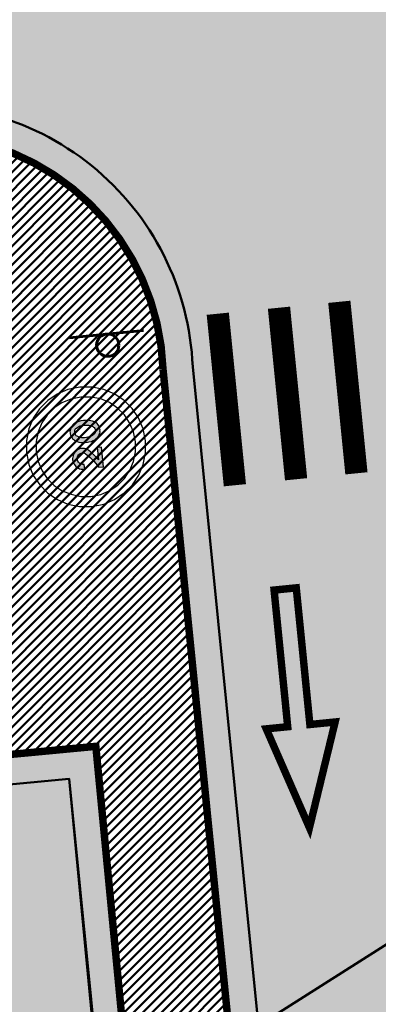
# Model space of a CAD drawing. Extents: x 2951 to 3752, y -2007 to -1435.
# Tile 10 of 28: x 3196 to 3203, y -1751 to -1732. Entities that reach past the tile are written whole.
import ezdxf

# ---------------------------------------------------------------- set-up
doc = ezdxf.new("R2010")
doc.units = 0
doc.header["$MEASUREMENT"] = 0
doc.layers.add('.', color=7, linetype='Continuous', lineweight=15)
doc.layers.add('V_Проект_RED-CNT-MIN', color=7, linetype='Continuous')
pattern_1 = [(44.98643888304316, (0.3449073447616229, 0.7169426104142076), (-0.08836742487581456, 0.08840926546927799), [])]

# ---------------------------------------------------------------- blocks, each defined once
blk = doc.blocks.new('20')
at = {"layer": '.', "transparency": 33554625}
h = blk.add_hatch(color=256, dxfattribs=at)
h.dxf.hatch_style = 1
h.set_gradient(color1=(51, 51, 51), color2=(51, 51, 51), tint=0.6399999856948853)
h.paths.add_polyline_path([(1338580.420447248, -86175.85391284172), (1338596.871007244, -86178.54191284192), (1338610.526047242, -86181.33743284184), (1338621.385567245, -86189.50895284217), (1338635.040607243, -86197.68047284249), (1338643.319647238, -86208.64751284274), (1338651.491167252, -86222.30255284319), (1338654.179167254, -86235.95759284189), (1338656.974687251, -86249.61263284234), (1338656.974687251, -86263.26767284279), (1338654.179167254, -86274.23471284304), (1338648.80316725, -86282.40623284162), (1338643.319647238, -86290.57775284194), (1338635.040607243, -86298.74927284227), (1338618.697567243, -86317.88783284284), (1338583.215967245, -86350.68143284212), (1338558.593887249, -86372.50799284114), (1338569.560927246, -86361.64847284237), (1338550.422367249, -86377.99151284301), (1338525.800287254, -86399.81807284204), (1338443.870047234, -86454.54575284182), (1338443.870047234, -86517.33743284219), (1338708.906847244, -86517.33743284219), (1338708.906847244, -86459.92175284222), (1338542.250847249, -86459.92175284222), (1338602.354527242, -86416.26863284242), (1338662.458207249, -86361.64847284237), (1338681.489247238, -86342.50991284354), (1338689.768287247, -86331.54287284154), (1338700.627807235, -86317.88783284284), (1338706.111327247, -86312.40431284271), (1338708.906847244, -86304.23279284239), (1338714.282847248, -86287.88975284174), (1338714.282847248, -86285.09423284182), (1338717.078367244, -86265.95567284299), (1338717.078367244, -86246.81711284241), (1338717.078367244, -86227.78607284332), (1338711.594847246, -86208.64751284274), (1338703.423327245, -86189.50895284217), (1338692.456287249, -86173.05839284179), (1338678.801247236, -86156.71535284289), (1338665.146207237, -86143.06031284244), (1338648.80316725, -86132.09327284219), (1338632.352607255, -86123.92175284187), (1338613.214047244, -86118.43823284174), (1338594.075487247, -86112.95471284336), (1338572.248927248, -86112.95471284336), (1338553.110367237, -86115.75023284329), (1338533.97180724, -86121.23375284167), (1338517.628767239, -86126.60975284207), (1338498.490207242, -86137.57679284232), (1338484.835167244, -86148.54383284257), (1338468.384607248, -86162.19887284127), (1338457.525087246, -86178.54191284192), (1338449.353567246, -86194.99247284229), (1338441.074527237, -86214.13103284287), (1338438.386527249, -86233.16207284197), (1338435.698527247, -86252.30063284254), (1338435.698527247, -86263.26767284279), (1338501.178207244, -86263.26767284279), (1338501.178207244, -86252.30063284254), (1338503.973727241, -86246.81711284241), (1338503.973727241, -86233.16207284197), (1338509.457247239, -86219.50703284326), (1338517.628767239, -86205.85199284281), (1338528.488287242, -86194.99247284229), (1338539.455327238, -86186.71343284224), (1338553.110367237, -86181.33743284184), (1338566.76540725, -86175.85391284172)])
h.paths.add_polyline_path([(1338941.04252725, -86115.75023284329), (1338930.183007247, -86115.75023284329), (1338911.04444725, -86118.43823284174), (1338902.87292725, -86121.23375284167), (1338886.422367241, -86126.60975284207), (1338870.079327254, -86134.88879284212), (1338853.628767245, -86145.74831284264), (1338842.769247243, -86159.40335284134), (1338839.973727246, -86159.40335284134), (1338826.318687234, -86178.54191284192), (1338815.459167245, -86200.36847284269), (1338807.180127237, -86222.30255284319), (1338799.00860725, -86246.81711284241), (1338796.320607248, -86274.23471284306), (1338793.525087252, -86304.23279284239), (1338793.525087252, -86334.33839284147), (1338796.320607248, -86356.16495284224), (1338799.00860725, -86388.95855284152), (1338807.180127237, -86413.47311284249), (1338815.459167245, -86435.40719284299), (1338829.114207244, -86457.23375284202), (1338842.769247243, -86476.37231284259), (1338848.145247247, -86481.85583284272), (1338861.800287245, -86495.51087284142), (1338878.25084724, -86503.68239284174), (1338894.593887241, -86511.85391284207), (1338911.04444725, -86517.33743284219), (1338922.011487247, -86517.33743284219), (1338941.04252725, -86520.02543284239), (1338952.009567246, -86520.02543284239), (1338971.148127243, -86517.33743284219), (1338979.319647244, -86514.649432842), (1338995.770207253, -86509.16591284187), (1339012.113247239, -86500.99439284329), (1339028.45628724, -86490.02735284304), (1339039.423327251, -86476.37231284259), (1339042.218847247, -86476.37231284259), (1339055.873887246, -86454.54575284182), (1339066.733407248, -86432.61167284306), (1339074.904927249, -86410.78511284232), (1339083.183967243, -86388.95855284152), (1339085.871967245, -86367.02447284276), (1339088.667487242, -86334.33839284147), (1339088.667487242, -86309.71631284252), (1339085.871967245, -86276.92271284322), (1339083.183967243, -86246.81711284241), (1339074.904927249, -86222.30255284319), (1339066.733407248, -86200.36847284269), (1339055.873887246, -86178.54191284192), (1339039.423327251, -86159.40335284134), (1339033.939807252, -86151.23183284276), (1339020.28476724, -86140.26479284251), (1339003.941727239, -86129.40527284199), (1338987.491167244, -86123.92175284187), (1338971.148127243, -86118.43823284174), (1338960.181087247, -86115.75023284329)])
h.paths.add_polyline_path([(1338954.697567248, -86178.54191284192), (1338957.493087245, -86181.33743284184), (1338971.148127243, -86184.02543284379), (1338982.11516724, -86189.50895284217), (1338990.28668724, -86197.68047284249), (1338995.770207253, -86205.85199284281), (1339006.629727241, -86224.99055284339), (1339014.801247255, -86241.44111284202), (1339020.28476724, -86260.47215284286), (1339023.080287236, -86287.88975284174), (1339025.768287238, -86293.26575284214), (1339023.080287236, -86293.26575284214), (1339025.768287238, -86323.37135284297), (1339023.080287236, -86350.68143284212), (1339020.28476724, -86375.30351284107), (1339014.801247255, -86394.44207284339), (1339006.629727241, -86413.47311284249), (1338995.770207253, -86427.12815284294), (1338987.491167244, -86438.09519284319), (1338979.319647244, -86446.26671284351), (1338968.352607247, -86451.75023284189), (1338957.493087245, -86454.54575284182), (1338943.838047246, -86457.23375284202), (1338941.04252725, -86457.23375284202), (1338927.387487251, -86454.54575284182), (1338924.699487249, -86454.54575284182), (1338911.04444725, -86451.75023284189), (1338900.077407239, -86443.57871284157), (1338891.905887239, -86435.40719284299), (1338886.422367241, -86427.12815284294), (1338875.562847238, -86410.78511284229), (1338867.283807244, -86391.64655284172), (1338861.800287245, -86375.30351284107), (1338859.112287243, -86345.19791284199), (1338856.424287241, -86328.85487284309), (1338859.112287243, -86328.85487284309), (1338856.424287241, -86301.54479284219), (1338859.112287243, -86274.23471284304), (1338861.800287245, -86260.47215284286), (1338867.283807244, -86241.44111284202), (1338875.562847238, -86222.30255284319), (1338886.422367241, -86205.85199284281), (1338894.593887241, -86194.99247284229), (1338902.87292725, -86189.50895284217), (1338913.732447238, -86184.02543284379), (1338924.699487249, -86181.33743284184), (1338938.354527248, -86178.54191284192), (1338941.04252725, -86178.54191284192)], flags=16)
at = {"color": 1}
blk.add_lwpolyline([(1339540.33970043, -86308.75698336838), (1339524.00765661, -86145.00675453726), (1339477.59026891, -85994.794930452), (1339403.881176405, -85858.33640642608), (1339305.566570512, -85738.20992622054), (1339185.440090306, -85639.89532032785), (1339048.98156628, -85566.18622782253), (1338898.769742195, -85519.76884012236), (1338734.912065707, -85503.32934864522), (1338573.848028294, -85519.76884012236), (1338420.950012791, -85566.18622782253), (1338284.491488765, -85639.89532032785), (1338164.36500856, -85738.20992622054), (1338066.050402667, -85855.54276735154), (1337992.341310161, -85992.10873903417), (1337945.923922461, -86142.21311546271), (1337926.798239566, -86306.07079195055), (1337926.798239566, -86308.75698336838), (1337943.237731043, -86469.9284684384), (1337989.655118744, -86622.82648394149), (1338066.050402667, -86759.28500796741), (1338164.36500856, -86879.41148817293), (1338284.491488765, -86977.72609406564), (1338420.950012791, -87051.43518657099), (1338573.848028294, -87097.85257427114), (1338734.912065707, -87114.18461809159), (1338898.769742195, -87097.85257427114), (1339048.98156628, -87051.43518657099), (1339185.440090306, -86977.72609406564), (1339305.566570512, -86879.41148817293), (1339403.881176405, -86759.28500796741), (1339477.59026891, -86622.82648394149), (1339524.00765661, -86469.9284684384), (1339540.33970043, -86308.75698336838)], close=True, dxfattribs=at)
at = {"color": 7}
for points in [[(1339406.567367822, -86308.75698336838), (1339392.92151542, -86172.29845934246), (1339354.777597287, -86046.69214864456), (1339294.714357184, -85932.04549893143), (1339210.045603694, -85833.73089303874), (1339111.730997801, -85749.0621395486), (1338997.084348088, -85688.99889944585), (1338871.47803739, -85650.8549813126), (1338734.912065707, -85637.20912891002), (1338601.139733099, -85650.8549813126), (1338472.847230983, -85688.99889944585), (1338360.886772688, -85749.0621395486), (1338259.885975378, -85833.73089303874), (1338178.010860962, -85932.04549893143), (1338117.947620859, -86046.69214864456), (1338077.010063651, -86172.29845934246), (1338063.364211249, -86308.75698336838), (1338077.010063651, -86442.52931597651), (1338117.947620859, -86570.92926574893), (1338178.010860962, -86682.88972404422), (1338259.885975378, -86783.89052135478), (1338360.886772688, -86865.76563577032), (1338472.847230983, -86925.82887587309), (1338601.139733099, -86966.76643308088), (1338734.912065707, -86980.41228548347), (1338871.47803739, -86966.76643308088), (1338997.084348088, -86925.82887587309), (1339111.730997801, -86865.76563577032), (1339210.045603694, -86783.89052135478), (1339294.714357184, -86682.88972404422), (1339354.777597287, -86570.92926574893), (1339392.92151542, -86442.52931597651), (1339406.567367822, -86308.75698336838)], [(1338542.250847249, -86459.92175284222), (1338602.354527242, -86416.26863284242), (1338662.458207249, -86361.64847284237), (1338681.489247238, -86342.50991284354), (1338689.768287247, -86331.54287284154), (1338700.627807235, -86317.88783284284), (1338706.111327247, -86312.40431284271), (1338708.906847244, -86304.23279284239), (1338714.282847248, -86287.88975284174), (1338714.282847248, -86285.09423284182), (1338717.078367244, -86265.95567284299), (1338717.078367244, -86246.81711284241), (1338717.078367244, -86227.78607284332), (1338711.594847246, -86208.64751284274), (1338703.423327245, -86189.50895284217), (1338692.456287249, -86173.05839284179), (1338678.801247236, -86156.71535284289), (1338665.146207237, -86143.06031284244), (1338648.80316725, -86132.09327284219), (1338632.352607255, -86123.92175284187), (1338613.214047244, -86118.43823284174), (1338594.075487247, -86112.95471284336), (1338572.248927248, -86112.95471284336), (1338553.110367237, -86115.75023284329), (1338533.97180724, -86121.23375284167), (1338517.628767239, -86126.60975284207), (1338498.490207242, -86137.57679284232), (1338484.835167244, -86148.54383284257), (1338468.384607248, -86162.19887284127), (1338457.525087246, -86178.54191284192), (1338449.353567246, -86194.99247284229), (1338441.074527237, -86214.13103284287), (1338438.386527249, -86233.16207284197), (1338435.698527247, -86252.30063284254), (1338435.698527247, -86263.26767284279), (1338501.178207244, -86263.26767284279), (1338501.178207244, -86252.30063284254), (1338503.973727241, -86246.81711284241), (1338503.973727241, -86233.16207284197), (1338509.457247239, -86219.50703284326), (1338517.628767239, -86205.85199284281), (1338528.488287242, -86194.99247284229), (1338539.455327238, -86186.71343284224), (1338553.110367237, -86181.33743284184), (1338566.76540725, -86175.85391284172), (1338580.420447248, -86175.85391284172), (1338596.871007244, -86178.54191284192), (1338610.526047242, -86181.33743284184), (1338621.385567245, -86189.50895284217), (1338635.040607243, -86197.68047284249), (1338643.319647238, -86208.64751284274), (1338651.491167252, -86222.30255284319), (1338654.179167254, -86235.95759284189), (1338656.974687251, -86249.61263284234), (1338656.974687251, -86263.26767284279), (1338654.179167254, -86274.23471284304), (1338648.80316725, -86282.40623284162), (1338643.319647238, -86290.57775284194), (1338635.040607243, -86298.74927284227), (1338618.697567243, -86317.88783284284), (1338583.215967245, -86350.68143284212), (1338558.593887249, -86372.50799284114), (1338569.560927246, -86361.64847284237), (1338550.422367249, -86377.99151284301), (1338525.800287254, -86399.81807284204), (1338443.870047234, -86454.54575284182), (1338443.870047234, -86517.33743284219), (1338708.906847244, -86517.33743284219), (1338708.906847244, -86459.92175284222), (1338542.250847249, -86459.92175284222)], [(1338911.04444725, -86118.43823284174), (1338902.87292725, -86121.23375284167), (1338886.422367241, -86126.60975284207), (1338870.079327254, -86134.88879284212), (1338853.628767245, -86145.74831284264), (1338842.769247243, -86159.40335284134), (1338839.973727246, -86159.40335284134), (1338826.318687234, -86178.54191284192), (1338815.459167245, -86200.36847284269), (1338807.180127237, -86222.30255284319), (1338799.00860725, -86246.81711284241), (1338796.320607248, -86274.23471284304), (1338793.525087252, -86304.23279284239), (1338793.525087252, -86334.33839284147), (1338796.320607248, -86356.16495284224), (1338799.00860725, -86388.95855284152), (1338807.180127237, -86413.47311284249), (1338815.459167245, -86435.40719284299), (1338829.114207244, -86457.23375284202), (1338842.769247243, -86476.37231284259), (1338848.145247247, -86481.85583284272), (1338861.800287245, -86495.51087284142), (1338878.25084724, -86503.68239284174), (1338894.593887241, -86511.85391284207), (1338911.04444725, -86517.33743284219), (1338922.011487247, -86517.33743284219), (1338941.04252725, -86520.02543284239), (1338952.009567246, -86520.02543284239), (1338971.148127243, -86517.33743284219), (1338979.319647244, -86514.649432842), (1338995.770207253, -86509.16591284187), (1339012.113247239, -86500.99439284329), (1339028.45628724, -86490.02735284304), (1339039.423327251, -86476.37231284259), (1339042.218847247, -86476.37231284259), (1339055.873887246, -86454.54575284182), (1339066.733407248, -86432.61167284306), (1339074.904927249, -86410.78511284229), (1339083.183967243, -86388.95855284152), (1339085.871967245, -86367.02447284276), (1339088.667487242, -86334.33839284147), (1339088.667487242, -86309.71631284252), (1339085.871967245, -86276.92271284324), (1339083.183967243, -86246.81711284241), (1339074.904927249, -86222.30255284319), (1339066.733407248, -86200.36847284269), (1339055.873887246, -86178.54191284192), (1339039.423327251, -86159.40335284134), (1339033.939807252, -86151.23183284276), (1339020.28476724, -86140.26479284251), (1339003.941727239, -86129.40527284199), (1338987.491167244, -86123.92175284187), (1338971.148127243, -86118.43823284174), (1338960.181087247, -86115.75023284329), (1338941.04252725, -86115.75023284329), (1338930.183007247, -86115.75023284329), (1338911.04444725, -86118.43823284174)], [(1338957.493087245, -86181.33743284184), (1338971.148127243, -86184.02543284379), (1338982.11516724, -86189.50895284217), (1338990.28668724, -86197.68047284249), (1338995.770207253, -86205.85199284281), (1339006.629727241, -86224.99055284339), (1339014.801247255, -86241.44111284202), (1339020.28476724, -86260.47215284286), (1339023.080287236, -86287.88975284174), (1339025.768287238, -86293.26575284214), (1339023.080287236, -86293.26575284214), (1339025.768287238, -86323.37135284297), (1339023.080287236, -86350.68143284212), (1339020.28476724, -86375.30351284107), (1339014.801247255, -86394.44207284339), (1339006.629727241, -86413.47311284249), (1338995.770207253, -86427.12815284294), (1338987.491167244, -86438.09519284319), (1338979.319647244, -86446.26671284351), (1338968.352607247, -86451.75023284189), (1338957.493087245, -86454.54575284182), (1338943.838047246, -86457.23375284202), (1338941.04252725, -86457.23375284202), (1338927.387487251, -86454.54575284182), (1338924.699487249, -86454.54575284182), (1338911.04444725, -86451.75023284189), (1338900.077407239, -86443.57871284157), (1338891.905887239, -86435.40719284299), (1338886.422367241, -86427.12815284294), (1338875.562847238, -86410.78511284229), (1338867.283807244, -86391.64655284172), (1338861.800287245, -86375.30351284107), (1338859.112287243, -86345.19791284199), (1338856.424287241, -86328.85487284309), (1338859.112287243, -86328.85487284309), (1338856.424287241, -86301.54479284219), (1338859.112287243, -86274.23471284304), (1338861.800287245, -86260.47215284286), (1338867.283807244, -86241.44111284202), (1338875.562847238, -86222.30255284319), (1338886.422367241, -86205.85199284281), (1338894.593887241, -86194.99247284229), (1338902.87292725, -86189.50895284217), (1338913.732447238, -86184.02543284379), (1338924.699487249, -86181.33743284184), (1338938.354527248, -86178.54191284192), (1338941.04252725, -86178.54191284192), (1338954.697567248, -86178.54191284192), (1338957.493087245, -86181.33743284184)], [(1338957.493087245, -86181.33743284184), (1338971.148127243, -86184.02543284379), (1338982.11516724, -86189.50895284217), (1338990.28668724, -86197.68047284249), (1338995.770207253, -86205.85199284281), (1339006.629727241, -86224.99055284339), (1339014.801247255, -86241.44111284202), (1339020.28476724, -86260.47215284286), (1339023.080287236, -86287.88975284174), (1339025.768287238, -86293.26575284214), (1339023.080287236, -86293.26575284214), (1339025.768287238, -86323.37135284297), (1339023.080287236, -86350.68143284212), (1339020.28476724, -86375.30351284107), (1339014.801247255, -86394.44207284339), (1339006.629727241, -86413.47311284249), (1338995.770207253, -86427.12815284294), (1338987.491167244, -86438.09519284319), (1338979.319647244, -86446.26671284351), (1338968.352607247, -86451.75023284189), (1338957.493087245, -86454.54575284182), (1338943.838047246, -86457.23375284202), (1338941.04252725, -86457.23375284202), (1338927.387487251, -86454.54575284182), (1338924.699487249, -86454.54575284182), (1338911.04444725, -86451.75023284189), (1338900.077407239, -86443.57871284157), (1338891.905887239, -86435.40719284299), (1338886.422367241, -86427.12815284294), (1338875.562847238, -86410.78511284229), (1338867.283807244, -86391.64655284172), (1338861.800287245, -86375.30351284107), (1338859.112287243, -86345.19791284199), (1338856.424287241, -86328.85487284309), (1338859.112287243, -86328.85487284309), (1338856.424287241, -86301.54479284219), (1338859.112287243, -86274.23471284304), (1338861.800287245, -86260.47215284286), (1338867.283807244, -86241.44111284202), (1338875.562847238, -86222.30255284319), (1338886.422367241, -86205.85199284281), (1338894.593887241, -86194.99247284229), (1338902.87292725, -86189.50895284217), (1338913.732447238, -86184.02543284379), (1338924.699487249, -86181.33743284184), (1338938.354527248, -86178.54191284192), (1338941.04252725, -86178.54191284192), (1338954.697567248, -86178.54191284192), (1338957.493087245, -86181.33743284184)]]:
    blk.add_lwpolyline(points, close=True, dxfattribs=at)

msp = doc.modelspace()

# ---------------------------------------------------------------- hatches: boundary and pattern name
at = {"layer": '.', "linetype": 'ByBlock', "lineweight": 50}
h = msp.add_hatch(dxfattribs=at)
h.set_pattern_fill('ANSI31', color=252, scale=0.9999999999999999, angle=-0.01356111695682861)
h.set_pattern_definition(pattern_1)
edge = h.paths.add_edge_path()
edge.add_line((3056.556857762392, -1552.578206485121), (3060.443743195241, -1561.79189855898))
edge.add_line((3060.443743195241, -1561.79189855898), (3091.40636098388, -1548.730017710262))
edge.add_arc((3092.572426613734, -1551.494125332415), 2.999999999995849, 59.07527181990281, 112.8729213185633, ccw=False)
edge.add_line((3094.114161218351, -1548.920595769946), (3125.395206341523, -1567.660256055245))
edge.add_arc((3123.853471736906, -1570.23378561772), 3.000000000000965, 6.8333441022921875, 59.07527181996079, ccw=False)
edge.add_line((3126.832161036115, -1569.876840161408), (3145.859405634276, -1728.658101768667))
edge.add_line((3145.859405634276, -1728.658101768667), (3153.550163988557, -1792.837037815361))
edge.add_line((3153.550163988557, -1792.837037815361), (3155.53944822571, -1829.916691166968))
edge.add_line((3155.53944822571, -1829.916691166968), (3160.69807830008, -1929.708373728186))
edge.add_arc((3157.702078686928, -1929.863248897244), 2.99999999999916, -86.7607865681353, 2.9592132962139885, ccw=False)
edge.add_line((3157.871593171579, -1932.858455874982), (3050.261606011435, -1938.948669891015))
edge.add_line((3050.261606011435, -1938.948669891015), (3050.826654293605, -1948.932693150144))
edge.add_line((3050.826654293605, -1948.932693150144), (3313.078914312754, -1934.153144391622))
edge.add_line((3313.078914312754, -1934.153144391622), (3312.513866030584, -1924.169121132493))
edge.add_line((3312.513866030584, -1924.169121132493), (3173.846221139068, -1931.9543678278))
edge.add_arc((3173.676706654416, -1928.959160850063), 2.999999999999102, 182.9592132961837, 273.23921343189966, ccw=False)
edge.add_line((3170.680707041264, -1929.114036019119), (3164.413609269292, -1808.433510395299))
edge.add_line((3164.413609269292, -1808.433510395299), (3163.40510367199, -1789.77854950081))
edge.add_line((3163.40510367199, -1789.77854950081), (3160.74491741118, -1767.88193778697))
edge.add_arc((3164.406584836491, -1768.21566593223), 3.676844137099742, 91.75585634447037, 174.7923910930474, ccw=False)
edge.add_line((3164.293923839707, -1764.540548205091), (3165.25541002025, -1764.448005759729))
edge.add_line((3165.25541002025, -1764.448005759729), (3157.249568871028, -1682.637866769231))
edge.add_arc((3156.247352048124, -1676.124571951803), 6.589950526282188, 187.8753958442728, 278.7476357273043, ccw=False)
edge.add_line((3149.719555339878, -1677.027521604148), (3140.900351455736, -1603.193343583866))
edge.add_line((3140.900351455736, -1603.193343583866), (3139.472777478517, -1590.531231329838))
edge.add_line((3139.472777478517, -1590.531231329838), (3136.17769953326, -1563.81836695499))
edge.add_arc((3133.199010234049, -1564.175312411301), 3.000000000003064, 6.833344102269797, 59.07527181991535)
edge.add_line((3134.740744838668, -1561.601782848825), (3099.85054186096, -1540.699969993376))
edge.add_arc((3101.674502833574, -1538.04163448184), 3.223907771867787, 157.9050476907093, 235.54485352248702, ccw=False)
edge.add_line((3098.687353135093, -1536.828985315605), (3108.685333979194, -1520.345022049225))
edge.add_arc((3111.249216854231, -1521.90274622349), 2.999999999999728, 58.71862071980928, 148.7186207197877, ccw=False)
edge.add_line((3112.806941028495, -1519.338863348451), (3205.59037006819, -1575.710779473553))
edge.add_line((3205.59037006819, -1575.710779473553), (3207.263714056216, -1576.621283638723))
edge.add_line((3207.263714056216, -1576.621283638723), (3242.982978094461, -1589.97518185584))
edge.add_line((3242.982978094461, -1589.97518185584), (3266.909131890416, -1598.85531929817))
edge.add_line((3266.909131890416, -1598.85531929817), (3413.186675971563, -1686.949342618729))
edge.add_line((3413.186675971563, -1686.949342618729), (3418.345728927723, -1678.382886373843))
edge.add_line((3418.345728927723, -1678.382886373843), (3272.068184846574, -1590.288863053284))
edge.add_line((3272.068184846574, -1590.288863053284), (3270.388683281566, -1589.480207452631))
edge.add_line((3270.388683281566, -1589.480207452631), (3212.903460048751, -1568.144697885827))
edge.add_line((3212.903460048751, -1568.144697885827), (3210.782783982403, -1567.164503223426))
edge.add_line((3210.782783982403, -1567.164503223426), (3103.491739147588, -1501.978275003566))
edge.add_arc((3105.049463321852, -1499.414392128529), 2.999999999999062, 149.0585377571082, 238.7186207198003, ccw=False)
edge.add_line((3102.476384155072, -1497.871905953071), (3107.435857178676, -1489.598822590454))
edge.add_line((3107.435857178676, -1489.598822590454), (3098.85892662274, -1484.457202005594))
edge.add_line((3098.85892662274, -1484.457202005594), (3093.948259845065, -1492.648869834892))
edge.add_arc((3091.375180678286, -1491.106383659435), 2.999999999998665, 238.7186207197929, 329.0585377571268, ccw=False)
edge.add_line((3089.817456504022, -1493.670266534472), (3029.258160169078, -1456.876588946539))
edge.add_line((3029.258160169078, -1456.876588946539), (3024.065746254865, -1465.422865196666))
edge.add_line((3024.065746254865, -1465.422865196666), (3099.132899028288, -1511.031001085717))
edge.add_arc((3097.575174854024, -1513.594883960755), 3.000000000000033, -31.281377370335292, 58.71862071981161, ccw=False)
edge.add_line((3100.139057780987, -1515.152608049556), (3084.584195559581, -1540.754601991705))
edge.add_line((3084.584195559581, -1540.754601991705), (3056.556857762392, -1552.578206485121))
h = msp.add_hatch(dxfattribs=at)
h.set_pattern_fill('ANSI31', color=72, scale=0.9999999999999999, angle=-0.01356111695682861)
h.set_pattern_definition(pattern_1)
edge = h.paths.add_edge_path()
edge.add_line((3198.573757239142, -1772.881945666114), (3204.1539861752, -1772.25294596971))
edge.add_line((3204.1539861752, -1772.252945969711), (3205.719233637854, -1786.1626549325))
edge.add_line((3205.719233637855, -1786.1626549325), (3240.349553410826, -1782.265108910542))
edge.add_line((3240.349553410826, -1782.265108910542), (3240.371562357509, -1782.460661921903))
edge.add_line((3240.371562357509, -1782.460661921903), (3239.972223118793, -1782.506703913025))
edge.add_line((3239.972223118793, -1782.506703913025), (3241.517635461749, -1796.226449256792))
edge.add_line((3241.517635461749, -1796.226449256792), (3241.915859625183, -1796.181529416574))
edge.add_line((3241.915859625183, -1796.181529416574), (3241.938433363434, -1796.381650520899))
edge.add_line((3241.938433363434, -1796.381650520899), (3164.23485453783, -1805.126971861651))
edge.add_line((3164.23485453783, -1805.126971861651), (3165.414347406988, -1827.703930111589))
edge.add_line((3165.414347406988, -1827.703930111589), (3169.322314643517, -1827.494271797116))
edge.add_line((3169.322314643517, -1827.494271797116), (3168.286773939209, -1809.026045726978))
edge.add_line((3168.28677393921, -1809.026045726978), (3257.886695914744, -1804.410520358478))
edge.add_line((3257.886695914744, -1804.410520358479), (3268.62275859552, -1803.263938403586))
edge.add_line((3268.622758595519, -1803.263938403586), (3270.632152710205, -1802.99846338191))
edge.add_line((3270.632152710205, -1802.99846338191), (3269.455617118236, -1793.487042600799))
edge.add_line((3269.455617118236, -1793.487042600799), (3268.186712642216, -1789.424471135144))
edge.add_line((3268.186712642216, -1789.424471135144), (3268.061977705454, -1776.787120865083))
edge.add_line((3268.061977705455, -1776.787120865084), (3268.515639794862, -1776.796017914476))
edge.add_line((3268.515639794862, -1776.796017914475), (3271.080300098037, -1756.708748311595))
edge.add_line((3271.080300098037, -1756.708748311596), (3253.411906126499, -1678.628279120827))
edge.add_line((3253.411906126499, -1678.628279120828), (3246.12215751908, -1642.995051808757))
edge.add_line((3246.12215751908, -1642.995051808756), (3240.170968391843, -1606.034847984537))
edge.add_line((3240.170968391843, -1606.034847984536), (3243.332703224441, -1590.579335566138))
edge.add_line((3243.332703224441, -1590.579335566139), (3206.427042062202, -1576.166031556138))
edge.add_line((3206.427042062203, -1576.166031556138), (3113.030673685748, -1522.828275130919))
edge.add_line((3113.030673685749, -1522.828275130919), (3101.125177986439, -1541.449819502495))
edge.add_line((3101.125177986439, -1541.449819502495), (3134.740744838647, -1561.601782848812))
edge.add_arc((3133.199010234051, -1564.1753124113), 3.000000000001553, 6.835900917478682, 59.07527182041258, ccw=False)
edge.add_line((3136.177683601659, -1563.8182340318), (3146.896659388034, -1653.250579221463))
edge.add_line((3146.896659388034, -1653.250579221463), (3222.68306141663, -1644.109026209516))
edge.add_arc((3222.995425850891, -1647.995771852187), 3.899277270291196, 6.909326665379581, 94.59479027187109, ccw=False)
edge.add_arc((3222.995511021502, -1647.995801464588), 3.899196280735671, -81.48437706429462, 6.9099091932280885, ccw=False)
edge.add_line((3223.57290042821, -1651.852011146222), (3196.143077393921, -1655.160681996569))
edge.add_arc((3198.422059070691, -1672.722835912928), 17.70940449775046, 97.39376331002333, 105.1890996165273)
edge.add_arc((3203.243549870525, -1690.471296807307), 36.10110462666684, 105.1936430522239, 108.1514278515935)
edge.add_arc((3187.982563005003, -1642.765524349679), 13.9895464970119, 277.1760897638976, 286.6759936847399, ccw=False)
edge.add_line((3189.730125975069, -1656.645489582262), (3187.795154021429, -1656.87891079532))
edge.add_arc((3184.946665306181, -1658.733218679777), 3.398874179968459, 6.907187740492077, 33.06330418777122, ccw=False)
edge.add_arc((3184.945751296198, -1658.733630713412), 3.39983112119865, -83.09346079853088, 6.912228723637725, ccw=False)
edge.add_arc((3184.945695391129, -1658.733315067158), 3.400151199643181, 163.4876059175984, 276.90683481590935, ccw=False)
edge.add_line((3181.685772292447, -1657.766914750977), (3147.924472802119, -1661.833382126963))
edge.add_line((3147.924472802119, -1661.833382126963), (3149.719555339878, -1677.027521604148))
edge.add_arc((3156.247352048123, -1676.124571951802), 6.589950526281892, 187.8753958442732, 278.7476357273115)
edge.add_line((3157.249568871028, -1682.637866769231), (3156.236964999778, -1672.290264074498))
edge.add_arc((3165.50863929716, -1672.734666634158), 9.282318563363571, 100.0591449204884, 177.2558441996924, ccw=False)
edge.add_line((3163.887346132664, -1663.595036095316), (3168.581898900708, -1663.126575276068))
edge.add_arc((3168.986473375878, -1672.330300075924), 9.212612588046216, 9.781259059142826, 92.51696974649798, ccw=False)
edge.add_line((3178.065167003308, -1670.765195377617), (3178.258986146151, -1672.707501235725))
edge.add_line((3178.258986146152, -1672.707501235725), (3182.48709661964, -1679.480176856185))
edge.add_line((3182.48709661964, -1679.480176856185), (3183.743999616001, -1692.322857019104))
edge.add_line((3183.743999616, -1692.322857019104), (3186.946696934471, -1692.00326572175))
edge.add_line((3186.946696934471, -1692.00326572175), (3189.149878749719, -1714.924090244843))
edge.add_line((3189.14987874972, -1714.924090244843), (3185.999451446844, -1715.238465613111))
edge.add_line((3185.999451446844, -1715.238465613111), (3186.193089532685, -1717.178957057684))
edge.add_line((3186.193089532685, -1717.178957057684), (3183.170888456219, -1722.341115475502))
edge.add_arc((3187.669483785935, -1721.894634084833), 4.520697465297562, 185.6679906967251, 272.263457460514)
edge.add_line((3187.84802651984, -1726.411804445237), (3193.80665482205, -1725.817203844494))
edge.add_arc((3192.672193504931, -1721.252077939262), 4.703974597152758, 283.9556522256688, 366.9299200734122)
edge.add_line((3197.341803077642, -1720.684518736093), (3197.200243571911, -1719.405205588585))
edge.add_line((3197.200243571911, -1719.405205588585), (3193.599301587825, -1717.91798322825))
edge.add_line((3193.599301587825, -1717.91798322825), (3192.839872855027, -1710.531833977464))
edge.add_line((3192.839872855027, -1710.531833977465), (3189.622023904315, -1710.852937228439))
edge.add_line((3189.622023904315, -1710.852937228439), (3185.684337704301, -1671.392485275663))
edge.add_line((3185.684337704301, -1671.392485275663), (3188.794288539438, -1671.082148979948))
edge.add_line((3188.794288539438, -1671.082148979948), (3188.739132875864, -1670.474662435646))
edge.add_arc((3202.538382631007, -1673.973312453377), 14.23586477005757, 99.40256303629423, 165.773065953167, ccw=False)
edge.add_line((3200.212668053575, -1659.928708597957), (3222.876385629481, -1657.667137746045))
edge.add_arc((3223.410208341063, -1670.64168169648), 12.98552106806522, 5.698575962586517, 92.35604020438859, ccw=False)
edge.add_line((3236.331555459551, -1669.352284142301), (3237.414649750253, -1680.224616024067))
edge.add_line((3237.414649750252, -1680.224616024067), (3245.417263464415, -1760.420634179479))
edge.add_arc((3232.564925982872, -1761.039021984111), 12.86720568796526, -83.66087614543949, 2.754651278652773, ccw=False)
edge.add_line((3233.985632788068, -1773.827554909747), (3215.607806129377, -1775.661444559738))
edge.add_arc((3214.30625094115, -1762.940897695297), 12.78696048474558, 185.7820446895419, 275.84212301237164, ccw=False)
edge.add_line((3201.584346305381, -1764.229113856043), (3198.991536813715, -1738.153942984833))
edge.add_arc((3194.365640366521, -1738.615552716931), 4.648870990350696, 5.69857597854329, 93.37596712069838)
edge.add_line((3194.091879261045, -1733.974749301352), (3187.281545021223, -1734.664776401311))
edge.add_arc((3187.890731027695, -1739.021882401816), 4.39948636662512, 97.95917845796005, 185.699835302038)
edge.add_line((3183.512996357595, -1739.458825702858), (3184.204470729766, -1746.387477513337))
edge.add_line((3184.204470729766, -1746.387477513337), (3184.823966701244, -1746.878771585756))
edge.add_line((3184.823966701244, -1746.878771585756), (3197.726523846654, -1745.654859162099))
edge.add_line((3197.726523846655, -1745.654859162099), (3199.714214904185, -1766.386189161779))
edge.add_arc((3189.111541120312, -1767.509467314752), 10.66200943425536, -84.23505758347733, 6.047523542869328, ccw=False)
edge.add_line((3190.182513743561, -1778.117552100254), (3179.81717653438, -1779.164017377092))
edge.add_arc((3178.494338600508, -1766.21132412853), 13.02006768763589, 184.5674269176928, 275.83130887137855, ccw=False)
edge.add_line((3165.51561859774, -1767.248141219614), (3165.255410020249, -1764.448005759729))
edge.add_line((3165.25541002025, -1764.448005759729), (3164.773407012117, -1764.494398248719))
edge.add_line((3164.773407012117, -1764.494398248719), (3167.694303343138, -1790.442299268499))
edge.add_line((3167.694303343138, -1790.442299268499), (3200.153570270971, -1786.788954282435))
edge.add_line((3200.15357027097, -1786.788954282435), (3198.573757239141, -1772.881945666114))
at = {"lineweight": 40, "true_color": 0xcfcfcf}
h = msp.add_hatch(color=254, dxfattribs=at)
h.dxf.hatch_style = 1
h.paths.add_polyline_path([(3236.351364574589, -1669.56919265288, 0.4020912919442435), (3222.876385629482, -1657.667137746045), (3200.212668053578, -1659.928708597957, 0.2979728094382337), (3188.739132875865, -1670.474662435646), (3188.794515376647, -1671.082126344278), (3185.684337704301, -1671.392485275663), (3187.06746762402, -1685.253145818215), (3188.450597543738, -1699.113806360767), (3189.622023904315, -1710.852937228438), (3192.839872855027, -1710.531833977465), (3193.599301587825, -1717.91798322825), (3197.200243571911, -1719.405205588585), (3197.300910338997, -1720.414010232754, -0.3954589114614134), (3193.806654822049, -1725.817203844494), (3187.84802651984, -1726.411804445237, -0.3717798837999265), (3183.206138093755, -1722.694360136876), (3183.170888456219, -1722.341115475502), (3186.193089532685, -1717.178957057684), (3185.999451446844, -1715.238465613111), (3189.14987874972, -1714.924090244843), (3188.154083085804, -1704.944994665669), (3186.946696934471, -1692.00326572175), (3183.743999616, -1692.322857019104), (3182.48709661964, -1679.480176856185), (3178.258986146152, -1672.707501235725), (3178.065167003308, -1670.765195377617, 0.3775479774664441), (3168.581898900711, -1663.126575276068), (3163.887346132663, -1663.595036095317, 0.3501788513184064), (3156.236964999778, -1672.290264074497), (3163.194590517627, -1743.388890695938), (3165.493879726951, -1766.925629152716, 0.4407652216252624), (3180.371572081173, -1779.095351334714), (3185.920575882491, -1778.541626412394), (3190.009758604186, -1778.13357436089, 0.4204379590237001), (3199.714214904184, -1766.38618916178), (3197.726523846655, -1745.654859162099), (3185.002942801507, -1746.861794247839, -0.4023531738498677), (3184.204470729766, -1746.38747751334), (3183.515639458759, -1739.484542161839, -0.4044187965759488), (3187.281545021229, -1734.66477640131), (3190.376382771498, -1734.355948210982), (3193.547183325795, -1734.039295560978, -0.4559087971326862), (3199.011373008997, -1738.444761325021), (3201.584346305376, -1764.229113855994, 0.41452071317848), (3215.607806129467, -1775.661444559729), (3233.985632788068, -1773.827554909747, 0.3960063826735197), (3245.417263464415, -1760.420634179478)])
h.paths.add_polyline_path([(3206.982207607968, -1691.704557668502), (3216.28938391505, -1690.701185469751, -0.460910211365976), (3217.15053325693, -1691.299030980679), (3217.657196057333, -1696.376415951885), (3223.049002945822, -1695.838377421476), (3222.54154559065, -1690.753031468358, -0.5043845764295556), (3223.045920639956, -1690.175194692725), (3228.095617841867, -1689.671294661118), (3227.555571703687, -1684.25936907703), (3206.690702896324, -1686.341436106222, -0.4135501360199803), (3201.82977239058, -1682.701497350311), (3200.814259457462, -1672.524810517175, -0.4125955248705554), (3204.847426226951, -1667.803506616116), (3223.664095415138, -1665.925825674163, -0.3863695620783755), (3228.143646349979, -1669.764485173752, -0.3919432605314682), (3224.40729960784, -1674.894226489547), (3214.812893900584, -1675.851634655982, -0.4215503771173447), (3214.183980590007, -1675.35820111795), (3213.673272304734, -1670.240276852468), (3208.337705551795, -1670.772703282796), (3208.8189790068, -1675.595654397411, -0.3166142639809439), (3208.433435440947, -1676.492475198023), (3203.280567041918, -1677.006670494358), (3203.808726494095, -1682.299476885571), (3223.926859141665, -1680.291925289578, -0.3921261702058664), (3229.495523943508, -1683.698576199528), (3230.480644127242, -1693.570690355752, -0.4350801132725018), (3225.905841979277, -1698.473917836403), (3217.131338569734, -1699.349509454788, -0.4413046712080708), (3216.562407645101, -1699.001022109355), (3216.046495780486, -1693.830951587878), (3210.625274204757, -1694.371925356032), (3211.117071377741, -1699.300337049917, -0.51086082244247), (3210.525985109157, -1699.957530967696), (3205.587433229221, -1700.450340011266), (3206.127019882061, -1705.857660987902), (3226.437672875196, -1703.830898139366, -0.423874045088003), (3231.845351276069, -1707.626833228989), (3232.87335275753, -1717.928670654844, -0.3809339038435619), (3228.791663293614, -1722.417222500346), (3210.226744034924, -1724.269781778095, -0.9445699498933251), (3209.320112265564, -1715.19562898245), (3218.650116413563, -1714.30331168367, -0.3488442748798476), (3219.499003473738, -1714.835004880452), (3219.999536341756, -1719.850958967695), (3225.351420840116, -1719.31690421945), (3224.842648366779, -1714.217394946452, -0.5458820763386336), (3225.328261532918, -1713.698428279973), (3230.362284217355, -1713.196092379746), (3229.828343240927, -1707.845348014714), (3209.011036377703, -1709.922668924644, -0.3853398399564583), (3204.170527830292, -1706.158741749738), (3203.158929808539, -1696.021287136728, -0.3584784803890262)], flags=16)
h.paths.add_polyline_path([(3178.715199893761, -1722.625193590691, -0.2214065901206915), (3175.44064050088, -1732.816994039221, 0.277982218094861), (3172.280948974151, -1742.756842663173), (3173.938840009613, -1759.370947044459), (3186.47213266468, -1758.120272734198, -0.4398097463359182), (3187.450342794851, -1759.292719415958), (3188.08804452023, -1765.683273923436, -0.3970099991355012), (3184.101678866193, -1770.590231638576), (3178.632340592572, -1771.09419319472, -0.4396297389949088), (3173.64674574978, -1766.654122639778), (3164.435309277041, -1672.294030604, -0.9017496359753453), (3173.601471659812, -1671.379356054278)], flags=16)
h.paths.add_polyline_path([(3211.025066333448, -1732.336498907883), (3228.713883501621, -1730.675431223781, -0.9142662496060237), (3229.36640046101, -1737.23511632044), (3221.987692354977, -1738.07114307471, 0.2275587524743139), (3215.936044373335, -1741.184472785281, 0.4257554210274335), (3217.238830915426, -1754.328448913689, -0.6245440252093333), (3215.015372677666, -1761.124121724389, -0.4364639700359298), (3208.982563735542, -1756.657293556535), (3207.122337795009, -1737.50829710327, -0.4080941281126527)], flags=16)
h.paths.add_polyline_path([(3178.311480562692, -1740.022799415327), (3179.579197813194, -1752.726883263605), (3192.318206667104, -1751.45568091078, -0.4225555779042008), (3193.093248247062, -1752.284169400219), (3194.264425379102, -1764.584406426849, -1), (3193.280863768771, -1764.769600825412), (3192.051464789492, -1752.44951311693), (3179.355609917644, -1753.716409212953, -0.4470715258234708), (3178.544100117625, -1752.805061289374), (3177.290995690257, -1740.247415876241, -1)], flags=16)
h.paths.add_polyline_path([(3222.178081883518, -1743.279515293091), (3231.563647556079, -1742.276573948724, -0.01518137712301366), (3232.099341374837, -1742.219329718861), (3231.563647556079, -1742.276573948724, 0.2039938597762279), (3225.598679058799, -1745.846334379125, 0.3845645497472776), (3226.798423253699, -1757.869244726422, -0.710203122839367), (3225.153883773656, -1765.017134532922), (3216.452137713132, -1765.94742443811, -0.02130585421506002), (3215.755663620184, -1766.021883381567), (3216.452137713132, -1765.94742443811, 0.1841086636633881), (3221.554404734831, -1763.07162503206, 0.4206425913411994), (3220.245594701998, -1749.955741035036, -0.6092905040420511)], flags=16)
h.paths.add_polyline_path([(3232.256015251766, -1747.382648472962), (3232.660152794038, -1747.334976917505), (3233.035942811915, -1747.29064920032, 0.1243413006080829), (3236.489550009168, -1745.949626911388, -0.4207583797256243), (3239.446753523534, -1747.752536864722), (3240.745778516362, -1760.770362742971, -0.3726884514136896), (3233.760959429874, -1769.269500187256), (3227.975897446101, -1769.900196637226, 0.5475524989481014), (3230.747497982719, -1754.369395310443, -0.6580089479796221)], flags=16)

# ---------------------------------------------------------------- linework, layer by layer
at = {"color": 255, "lineweight": 50, "ltscale": 1000}
msp.add_lwpolyline([(3190.625083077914, -1667.899740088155, -0.2659289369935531), (3200.27894541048, -1660.493469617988), (3222.916148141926, -1658.234544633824, -0.4018179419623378), (3235.785144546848, -1669.620848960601), (3244.85005515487, -1760.462386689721, -0.3955928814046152), (3233.925980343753, -1773.262132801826), (3215.488313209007, -1775.101993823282, -0.4130268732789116), (3202.150045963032, -1764.172242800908), (3199.578833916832, -1738.405540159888, 0.4535375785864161), (3193.469401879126, -1733.475684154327), (3190.319885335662, -1733.790211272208), (3187.214267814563, -1734.100115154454, 0.4049945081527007), (3182.95005964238, -1739.542614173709), (3183.642809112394, -1746.48481469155, 0.3486412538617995), (3184.84536856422, -1747.447844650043), (3197.214776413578, -1746.274505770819), (3199.148533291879, -1766.443310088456, -0.4206429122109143), (3189.957638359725, -1777.567400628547), (3185.864121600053, -1777.975885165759), (3180.302179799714, -1778.530901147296, -0.4413470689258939), (3166.060946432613, -1766.8829095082), (3165.821302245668, -1764.393083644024)], format="xyb", dxfattribs=at)
msp.add_lwpolyline([(3236.351364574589, -1669.56919265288, 0.142137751, 0.142137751, 0), (3245.417263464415, -1760.420634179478, 0.142137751, 0.142137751, -0.3960063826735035), (3233.985632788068, -1773.827554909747, 0.142137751, 0.142137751, 0), (3215.544050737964, -1775.667806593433, 0.142137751, 0.142137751, -0.4130535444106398), (3201.584346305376, -1764.229113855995, 0.142137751, 0.142137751, 0), (3199.011373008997, -1738.444761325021, 0.142137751, 0.142137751, 0.4559087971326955), (3193.547183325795, -1734.039295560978, 0.142137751, 0.142137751, 0), (3190.376382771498, -1734.355948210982, 0.142137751, 0.142137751, 0), (3187.281545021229, -1734.66477640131, 0.142137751, 0.142137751, 0.4044187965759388), (3183.515639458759, -1739.484542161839, 0.142137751, 0.142137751, 0), (3184.204470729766, -1746.38747751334, 0.142137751, 0.142137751, 0.3261778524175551), (3184.823966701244, -1746.878771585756, 0.142137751, 0.142137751, 0), (3197.726523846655, -1745.654859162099, 0.142137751, 0.142137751, 0), (3199.714214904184, -1766.386189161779, 0.142137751, 0.142137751, -0.4204379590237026), (3190.009758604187, -1778.13357436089, 0.142137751, 0.142137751, 0), (3185.920575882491, -1778.541626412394, 0.142137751, 0.142137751, 0), (3180.371572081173, -1779.095351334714, 0.142137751, 0.142137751, -0.4407652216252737), (3165.493879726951, -1766.925629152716, 0.142137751, 0.142137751, 0), (3163.194590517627, -1743.388890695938, 0.142137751, 0.142137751, 0), (3156.236964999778, -1672.290264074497, 0.142137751, 0.142137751, -0.3501788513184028)], format="xyseb")
at = {"color": 2, "const_width": 0.4264132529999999}
msp.add_lwpolyline([(3201.556543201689, -1740.550791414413), (3201.556543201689, -1740.550791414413), (3201.229379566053, -1737.27298948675)], dxfattribs=at)
at = {"color": 255, "const_width": 0.4264132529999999}
for points in [[(3202.710256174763, -1740.43767739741), (3202.710256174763, -1740.43767739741), (3202.383092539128, -1737.159875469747)], [(3200.38584216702, -1740.665570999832), (3200.38584216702, -1740.665570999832), (3200.058678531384, -1737.387769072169)]]:
    msp.add_lwpolyline(points, dxfattribs=at)
at = {"lineweight": 60}
msp.add_lwpolyline([(3197.225910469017, -1737.846904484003), (3198.640263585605, -1737.70576877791)], dxfattribs=at)
at = {"color": 5, "const_width": 0.142137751}
msp.add_lwpolyline([(3201.811895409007, -1747.209550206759), (3202.303015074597, -1745.18971112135), (3201.82037213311, -1745.237873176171), (3201.559766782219, -1742.626287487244), (3201.135742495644, -1742.668600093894), (3201.396347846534, -1745.280185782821), (3200.985977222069, -1745.321135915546), (3201.811895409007, -1747.209550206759)], dxfattribs=at)
at = {"color": 2, "lineweight": 50, "ltscale": 1000}
msp.add_lwpolyline([(3183.315697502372, -1743.206754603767), (3183.642809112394, -1746.48481469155, 0.3486412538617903), (3184.84536856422, -1747.447844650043), (3197.214776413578, -1746.274505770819), (3198.056474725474, -1754.709356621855)], format="xyb", dxfattribs=at)
at = {"lineweight": 60}
msp.add_circle((3197.954257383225, -1737.988489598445), 0.2132066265, dxfattribs=at)
at = {"layer": 'V_Проект_RED-CNT-MIN', "color": 1, "linetype": 'ByBlock', "lineweight": 50, "elevation": 298.3}
msp.add_lwpolyline([(3112.935575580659, -1763.264119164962), (3134.913631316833, -1789.634015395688), (3134.914011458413, -1789.634051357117), (3159.339795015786, -1809.600899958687), (3161.336262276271, -1809.482078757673), (3164.994059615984, -1805.768810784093), (3164.070673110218, -1794.103647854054), (3170.968000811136, -1772.405392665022), (3198.842926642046, -1752.256428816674), (3244.90331623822, -1796.730569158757), (3245.081091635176, -1799.88771421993), (3261.616772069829, -1795.725572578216), (3261.79990420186, -1790.718975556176), (3198.844097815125, -1752.256164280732), (3198.844427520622, -1752.255940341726), (3250.170931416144, -1719.692878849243), (3246.748543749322, -1658.779953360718)], dxfattribs=at)

# ---------------------------------------------------------------- block references
at = {"xscale": 0.00142137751, "yscale": 0.00142137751, "zscale": 0.00142137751, "rotation": 95.69857596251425}
msp.add_blockref('20', (3264.409282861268, -3645.55415237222), dxfattribs=at)

doc.saveas('drawing.dxf')
